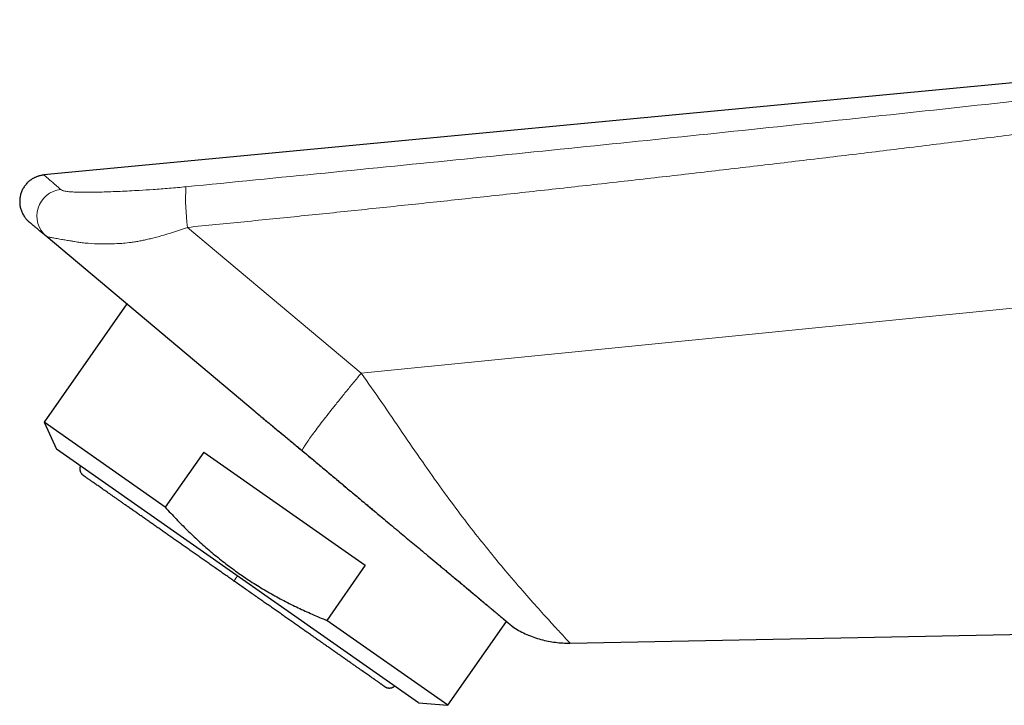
# Model space of a CAD drawing. Header units: millimetres. Extents: x 8 to 533, y 12 to 438.
# Tile 2 of 98: x 28 to 76, y 365 to 398. Entities that reach past the tile are written whole.
import ezdxf

# ---------------------------------------------------------------- set-up
doc = ezdxf.new("R2010")
doc.units = ezdxf.units.MM

msp = doc.modelspace()

# ---------------------------------------------------------------- linework, layer by layer
at = {"color": 7, "linetype": 'Continuous', "lineweight": 30}
for p, q in [((108.143, 397.913), (28.763, 390.362)), ((39.044, 378.843), (28.87, 387.38)), ((32.799, 384.084), (28.769, 378.329)), ((28.769, 378.329), (29.379, 377.021)), ((34.67, 374.197), (28.769, 378.329)), ((46.991, 364.689), (29.379, 377.021)), ((36.551, 376.882), (34.67, 374.197)), ((36.551, 376.882), (44.408, 371.381)), ((44.408, 371.381), (42.528, 368.695)), ((48.429, 364.563), (42.528, 368.695)), ((48.429, 364.563), (51.282, 368.638)), ((51.638, 368.342), (51.634, 368.345)), ((54.372, 367.59), (93.131, 368.34)), ((46.991, 364.689), (48.429, 364.563))]:
    msp.add_line(p, q, dxfattribs=at)
at = {"color": 252, "linetype": 'Continuous', "lineweight": 0}
for p in [(35.753, 387.812), (93.131, 385.609)]:
    msp.add_line(p, (44.209, 380.717), dxfattribs=at)
for centre, radius, start, end in [((46.079, 389.204), 10.419, 176.8048, 187.6791), ((29.723, 388.363), 1.302, 96.6314, 229.058)]:
    msp.add_arc(centre, radius, start, end, dxfattribs=at)
for points, knots in [([(35.676, 389.785), (37.935, 390.008), (42.455, 390.454), (49.231, 391.134), (56.004, 391.824), (62.776, 392.527), (69.544, 393.244), (76.181, 393.963), (82.687, 394.685), (89.061, 395.411), (95.431, 396.156), (101.799, 396.919), (106.041, 397.447), (108.163, 397.711)], [0, 0, 0, 0, 0.093331, 0.186663, 0.279996, 0.373329, 0.466664, 0.559998, 0.647998, 0.735999, 0.823999, 0.912, 1, 1, 1, 1]), ([(108.218, 396.748), (107.258, 396.607), (105.34, 396.324), (102.464, 395.907), (99.592, 395.496), (96.722, 395.091), (93.856, 394.692), (90.992, 394.298), (88.132, 393.911), (85.23, 393.523), (82.285, 393.136), (79.299, 392.749), (76.316, 392.369), (73.337, 391.995), (70.361, 391.628), (67.388, 391.267), (64.419, 390.913), (61.453, 390.565), (58.491, 390.224), (55.532, 389.89), (52.577, 389.561), (49.681, 389.246), (46.844, 388.943), (44.067, 388.651), (41.293, 388.365), (38.522, 388.085), (36.676, 387.903), (35.753, 387.812)], [0, 0, 0, 0, 0.03985, 0.079646, 0.119388, 0.159076, 0.19871, 0.23829, 0.277818, 0.317291, 0.358588, 0.399826, 0.441007, 0.482129, 0.523194, 0.564201, 0.605151, 0.646044, 0.68688, 0.727659, 0.768381, 0.809046, 0.847337, 0.885577, 0.923768, 0.961909, 1, 1, 1, 1]), ([(28.763, 390.357), (28.781, 390.342), (28.818, 390.31), (29.089, 390.075), (29.411, 389.797), (29.573, 389.657)], [0, 0, 0, 0, 0.331491, 0.664369, 1, 1, 1, 1]), ([(29.573, 389.657), (29.599, 389.639), (29.651, 389.605), (29.812, 389.565), (30.037, 389.54), (30.325, 389.524), (30.669, 389.515), (31.108, 389.519), (31.701, 389.532), (32.471, 389.56), (33.309, 389.605), (34.109, 389.656), (34.866, 389.71), (35.404, 389.76), (35.676, 389.785)], [0, 0, 0, 0, 0.060243, 0.116566, 0.169309, 0.219639, 0.284125, 0.349861, 0.426501, 0.555101, 0.687287, 0.781578, 0.889655, 1, 1, 1, 1]), ([(35.753, 387.812), (35.492, 387.721), (34.983, 387.545), (34.399, 387.374), (34.001, 387.273), (33.771, 387.22), (33.546, 387.172), (33.328, 387.131), (33.114, 387.097), (32.853, 387.061), (32.509, 387.028), (32.05, 387.004), (31.5, 386.999), (31.013, 387.024), (30.64, 387.063), (30.422, 387.093), (30.245, 387.121), (30.057, 387.155), (29.84, 387.189), (29.583, 387.231), (29.335, 387.276), (29.113, 387.317), (28.948, 387.34), (28.898, 387.366), (28.87, 387.38)], [0, 0, 0, 0, 0.089055, 0.173691, 0.200951, 0.227736, 0.254051, 0.2799, 0.305289, 0.330224, 0.373491, 0.430001, 0.499761, 0.582775, 0.623777, 0.65474, 0.675663, 0.700721, 0.738075, 0.778262, 0.831613, 0.879516, 0.934482, 1, 1, 1, 1]), ([(44.209, 380.717), (44.544, 380.244), (45.224, 379.286), (46.205, 377.828), (47.184, 376.41), (48.13, 375.075), (49.03, 373.853), (49.885, 372.752), (50.68, 371.764), (51.494, 370.794), (52.29, 369.874), (53.025, 369.051), (53.618, 368.403), (54.045, 367.94), (54.319, 367.647), (54.354, 367.609), (54.372, 367.59)], [0, 0, 0, 0, 0.065744, 0.133296, 0.201058, 0.268074, 0.333383, 0.397283, 0.460317, 0.52207, 0.603011, 0.683133, 0.762432, 0.841596, 0.920974, 1, 1, 1, 1]), ([(38.013, 370.609), (38.013, 370.61), (38.014, 370.611), (38.02, 370.619), (38.029, 370.631), (38.041, 370.649), (38.056, 370.671), (38.075, 370.697), (38.096, 370.728), (38.121, 370.764), (38.15, 370.804), (38.171, 370.835), (38.183, 370.852), (38.185, 370.855)], [0, 0, 0, 0, 0.095488, 0.191062, 0.286572, 0.381941, 0.477159, 0.572274, 0.667366, 0.772032, 0.876863, 0.981875, 1, 1, 1, 1])]:
    msp.add_open_spline(points, degree=3, knots=knots, dxfattribs=at)
at = {"color": 7, "linetype": 'Continuous', "lineweight": 30}
for points, knots in [([(28.763, 390.357), (28.736, 390.354), (28.683, 390.348), (28.605, 390.334), (28.531, 390.315), (28.462, 390.294), (28.398, 390.27), (28.34, 390.246), (28.288, 390.221), (28.241, 390.195), (28.197, 390.169), (28.155, 390.142), (28.115, 390.114), (28.076, 390.085), (28.038, 390.053), (28, 390.02), (27.955, 389.977), (27.903, 389.921), (27.846, 389.852), (27.794, 389.779), (27.748, 389.703), (27.706, 389.623), (27.671, 389.541), (27.641, 389.456), (27.617, 389.369), (27.599, 389.281), (27.588, 389.192), (27.582, 389.102), (27.583, 389.012), (27.59, 388.922), (27.603, 388.832), (27.623, 388.744), (27.649, 388.656), (27.681, 388.57), (27.719, 388.487), (27.763, 388.406), (27.807, 388.336), (27.85, 388.278), (27.888, 388.23), (27.92, 388.193), (27.947, 388.164), (27.97, 388.141), (27.997, 388.115), (28.025, 388.09), (28.044, 388.073), (28.052, 388.066)], [0, 0, 0, 0, 0.026818, 0.052781, 0.077684, 0.101336, 0.123553, 0.144172, 0.163041, 0.180031, 0.197004, 0.212793, 0.228726, 0.244795, 0.260989, 0.277298, 0.293711, 0.322644, 0.351788, 0.381066, 0.410407, 0.439741, 0.468999, 0.49828, 0.527646, 0.557028, 0.586358, 0.615575, 0.644921, 0.674479, 0.704164, 0.733892, 0.763615, 0.793514, 0.82353, 0.853552, 0.883336, 0.904505, 0.924556, 0.94353, 0.952469, 0.963024, 0.975289, 0.989165, 1, 1, 1, 1]), ([(28.87, 387.38), (28.839, 387.406), (28.776, 387.459), (28.689, 387.532), (28.607, 387.601), (28.531, 387.665), (28.46, 387.724), (28.397, 387.777), (28.339, 387.825), (28.288, 387.868), (28.242, 387.907), (28.201, 387.941), (28.165, 387.972), (28.134, 387.998), (28.107, 388.02), (28.086, 388.038), (28.07, 388.051), (28.059, 388.061), (28.053, 388.065), (28.053, 388.066), (28.053, 388.066)], [0, 0, 0, 0, 0.060514, 0.120911, 0.181197, 0.24138, 0.301466, 0.361463, 0.417957, 0.474384, 0.530751, 0.587063, 0.643327, 0.699549, 0.755735, 0.811892, 0.868025, 0.924141, 0.979245, 1, 1, 1, 1]), ([(39.044, 378.843), (39.193, 378.718), (39.491, 378.47), (39.947, 378.095), (40.407, 377.717), (40.871, 377.334), (41.181, 377.076), (41.336, 376.947)], [0, 0, 0, 0, 0.201048, 0.401063, 0.600552, 0.800027, 1, 1, 1, 1]), ([(39.07, 378.822), (39.076, 378.817), (39.094, 378.802), (39.125, 378.776), (39.162, 378.745), (39.198, 378.715), (39.234, 378.685), (39.266, 378.658), (39.3, 378.63), (39.336, 378.601), (39.374, 378.57), (39.412, 378.539), (39.449, 378.508), (39.486, 378.478), (39.522, 378.448), (39.558, 378.418), (39.595, 378.388), (39.633, 378.356), (39.673, 378.324), (39.715, 378.288), (39.765, 378.247), (39.821, 378.2), (39.885, 378.148), (39.954, 378.091), (40.029, 378.029), (40.108, 377.964), (40.193, 377.894), (40.282, 377.821), (40.376, 377.743), (40.477, 377.66), (40.583, 377.572), (40.696, 377.48), (40.814, 377.382), (40.937, 377.28), (41.067, 377.173), (41.201, 377.061), (41.293, 376.984), (41.339, 376.945)], [0, 0, 0, 0, 0.007808, 0.0238, 0.040964, 0.057939, 0.073798, 0.088545, 0.102184, 0.119172, 0.135678, 0.152534, 0.16974, 0.185401, 0.201343, 0.217568, 0.234077, 0.25087, 0.268283, 0.287406, 0.308322, 0.334359, 0.36272, 0.393403, 0.426404, 0.461723, 0.498663, 0.537837, 0.579242, 0.622882, 0.669718, 0.718887, 0.770395, 0.824249, 0.88046, 0.939039, 1, 1, 1, 1]), ([(41.336, 376.947), (41.418, 376.878), (41.583, 376.74), (41.83, 376.534), (42.077, 376.327), (42.325, 376.12), (42.571, 375.914), (42.818, 375.707), (43.064, 375.501), (43.306, 375.298), (43.548, 375.095), (43.796, 374.888), (44.058, 374.669), (44.332, 374.439), (44.619, 374.2), (44.917, 373.951), (45.35, 373.589), (45.905, 373.126), (46.564, 372.577), (47.126, 372.108), (47.598, 371.715), (47.887, 371.474), (48.071, 371.321), (48.156, 371.251), (48.24, 371.181), (48.323, 371.112), (48.405, 371.044), (48.487, 370.977), (48.618, 370.868), (48.807, 370.71), (49.06, 370.499), (49.336, 370.269), (49.592, 370.055), (49.823, 369.861), (50.028, 369.689), (50.234, 369.517), (50.438, 369.346), (50.637, 369.179), (50.846, 369.004), (51.047, 368.835), (51.228, 368.684), (51.369, 368.566), (51.477, 368.476), (51.554, 368.412), (51.603, 368.37), (51.628, 368.35), (51.631, 368.347), (51.632, 368.346)], [0, 0, 0, 0, 0.0159688, 0.0319258, 0.0478752, 0.0638217, 0.0797709, 0.0957295, 0.111705, 0.1277064, 0.1429793, 0.1592323, 0.1764583, 0.1946451, 0.2137743, 0.2338211, 0.2547541, 0.3019879, 0.3491135, 0.396413, 0.4276798, 0.4588976, 0.4658934, 0.472883, 0.4798657, 0.4868407, 0.4938074, 0.500765, 0.5077139, 0.5277358, 0.5510871, 0.5777754, 0.6078012, 0.6296705, 0.6530149, 0.6778271, 0.7040972, 0.731813, 0.7609601, 0.7995298, 0.8362776, 0.8711388, 0.9040617, 0.9350076, 0.9639503, 0.9908745, 1, 1, 1, 1]), ([(41.339, 376.945), (41.38, 376.911), (41.46, 376.845), (41.577, 376.747), (41.69, 376.652), (41.798, 376.562), (41.901, 376.476), (41.999, 376.394), (42.091, 376.317), (42.179, 376.243), (42.263, 376.173), (42.343, 376.106), (42.418, 376.043), (42.489, 375.984), (42.555, 375.929), (42.616, 375.878), (42.672, 375.831), (42.723, 375.789), (42.77, 375.75), (42.81, 375.716), (42.845, 375.687), (42.876, 375.661), (42.906, 375.637), (42.936, 375.612), (42.967, 375.586), (43.006, 375.553), (43.054, 375.513), (43.111, 375.465), (43.173, 375.413), (43.239, 375.357), (43.311, 375.297), (43.387, 375.233), (43.466, 375.166), (43.582, 375.068), (43.733, 374.942), (43.916, 374.788), (44.095, 374.638), (44.272, 374.49), (44.447, 374.344), (44.619, 374.199), (44.789, 374.058), (44.956, 373.918), (45.12, 373.781), (45.256, 373.667), (45.338, 373.599), (45.366, 373.576)], [0, 0, 0, 0, 0.029837, 0.058533, 0.086085, 0.112493, 0.137754, 0.161447, 0.184032, 0.205509, 0.225876, 0.245472, 0.263917, 0.28121, 0.29735, 0.312336, 0.325933, 0.338417, 0.349787, 0.360045, 0.368274, 0.375613, 0.382626, 0.389962, 0.397624, 0.405611, 0.418819, 0.43283, 0.447646, 0.464414, 0.482106, 0.500725, 0.520271, 0.540731, 0.58675, 0.632098, 0.676772, 0.720765, 0.76495, 0.808509, 0.851592, 0.894201, 0.936334, 0.977994, 1, 1, 1, 1]), ([(30.536, 376.21), (30.534, 376.203), (30.527, 376.185), (30.519, 376.155), (30.514, 376.123), (30.511, 376.093), (30.51, 376.064), (30.512, 376.036), (30.515, 376.011), (30.519, 375.987), (30.527, 375.956), (30.539, 375.921), (30.557, 375.881), (30.576, 375.851), (30.591, 375.83), (30.602, 375.816), (30.615, 375.801), (30.631, 375.784), (30.653, 375.764), (30.671, 375.75), (30.681, 375.743)], [0, 0, 0, 0, 0.044518, 0.111739, 0.173115, 0.22866, 0.287641, 0.338289, 0.384342, 0.431335, 0.479329, 0.56155, 0.646434, 0.726077, 0.762393, 0.796352, 0.828981, 0.872136, 0.929164, 1, 1, 1, 1]), ([(38.013, 370.609), (37.946, 370.656), (37.811, 370.751), (37.609, 370.892), (37.407, 371.033), (37.206, 371.174), (37.006, 371.314), (36.808, 371.453), (36.613, 371.589), (36.419, 371.726), (36.224, 371.862), (36.029, 371.998), (35.835, 372.134), (35.642, 372.269), (35.451, 372.403), (35.262, 372.535), (35.076, 372.666), (34.891, 372.795), (34.709, 372.923), (34.529, 373.049), (34.352, 373.172), (34.178, 373.294), (34.007, 373.414), (33.838, 373.532), (33.668, 373.652), (33.496, 373.772), (33.322, 373.894), (33.153, 374.012), (32.988, 374.127), (32.833, 374.236), (32.687, 374.338), (32.55, 374.434), (32.418, 374.527), (32.289, 374.617), (32.166, 374.704), (32.047, 374.786), (31.934, 374.866), (31.825, 374.942), (31.72, 375.015), (31.619, 375.086), (31.522, 375.154), (31.43, 375.218), (31.344, 375.279), (31.262, 375.336), (31.185, 375.39), (31.114, 375.44), (31.048, 375.486), (30.987, 375.529), (30.932, 375.567), (30.882, 375.602), (30.837, 375.633), (30.798, 375.661), (30.764, 375.685), (30.734, 375.706), (30.711, 375.722), (30.694, 375.734), (30.683, 375.742), (30.682, 375.742), (30.681, 375.743)], [0, 0, 0, 0, 0.017559, 0.035119, 0.05268, 0.070242, 0.087804, 0.105053, 0.122302, 0.139552, 0.156801, 0.174403, 0.192004, 0.209604, 0.227205, 0.244804, 0.262404, 0.280002, 0.297601, 0.315198, 0.332796, 0.350393, 0.367989, 0.385585, 0.403182, 0.422537, 0.441893, 0.461249, 0.480605, 0.499962, 0.517522, 0.535082, 0.552642, 0.570204, 0.587766, 0.605015, 0.622265, 0.639515, 0.656766, 0.674369, 0.691973, 0.709577, 0.727181, 0.744785, 0.76239, 0.779994, 0.797597, 0.815201, 0.832804, 0.850406, 0.868008, 0.885609, 0.90321, 0.922569, 0.941928, 0.961286, 0.980643, 1, 1, 1, 1]), ([(34.67, 374.197), (34.757, 374.101), (34.931, 373.91), (35.196, 373.629), (35.464, 373.354), (35.735, 373.084), (36.01, 372.819), (36.288, 372.561), (36.57, 372.308), (36.86, 372.058), (37.159, 371.81), (37.466, 371.564), (37.778, 371.326), (38.095, 371.094), (38.416, 370.869), (38.741, 370.65), (39.072, 370.438), (39.407, 370.233), (39.747, 370.033), (40.092, 369.84), (40.441, 369.653), (40.789, 369.476), (41.134, 369.307), (41.477, 369.146), (41.823, 368.991), (42.174, 368.84), (42.409, 368.744), (42.528, 368.695)], [0, 0, 0, 0, 0.04004, 0.079914, 0.119619, 0.159158, 0.198535, 0.237761, 0.276847, 0.31581, 0.356514, 0.397126, 0.437668, 0.478169, 0.518656, 0.559155, 0.599695, 0.640301, 0.680999, 0.721813, 0.762761, 0.803863, 0.84277, 0.881833, 0.921059, 0.960449, 1, 1, 1, 1]), ([(47.435, 371.851), (47.464, 371.827), (47.545, 371.76), (47.676, 371.65), (47.831, 371.521), (47.957, 371.416), (48.053, 371.336), (48.12, 371.281), (48.183, 371.228), (48.243, 371.178), (48.3, 371.131), (48.352, 371.087), (48.402, 371.045), (48.448, 371.007), (48.49, 370.972), (48.529, 370.939), (48.565, 370.909), (48.602, 370.879), (48.64, 370.847), (48.685, 370.809), (48.737, 370.766), (48.797, 370.716), (48.857, 370.666), (48.917, 370.615), (48.978, 370.565), (49.041, 370.513), (49.104, 370.46), (49.165, 370.409), (49.241, 370.345), (49.33, 370.271), (49.431, 370.187), (49.528, 370.106), (49.621, 370.028), (49.711, 369.953), (49.795, 369.883), (49.874, 369.817), (49.949, 369.754), (50.024, 369.692), (50.099, 369.629), (50.173, 369.567), (50.246, 369.506), (50.31, 369.452), (50.364, 369.407), (50.408, 369.371), (50.448, 369.337), (50.485, 369.306), (50.52, 369.277), (50.552, 369.25), (50.582, 369.225), (50.61, 369.202), (50.639, 369.177), (50.669, 369.152), (50.69, 369.135), (50.7, 369.126)], [0, 0, 0, 0, 0.020553, 0.057529, 0.095381, 0.134104, 0.151415, 0.16836, 0.18454, 0.199955, 0.214607, 0.228253, 0.241164, 0.25334, 0.26478, 0.274693, 0.284048, 0.293744, 0.304064, 0.315009, 0.330286, 0.346637, 0.364061, 0.380527, 0.397849, 0.416005, 0.434294, 0.452395, 0.470307, 0.501822, 0.532731, 0.563032, 0.592723, 0.621804, 0.650977, 0.676471, 0.702414, 0.728805, 0.755643, 0.782926, 0.810653, 0.838619, 0.85698, 0.874396, 0.890865, 0.90639, 0.92097, 0.934605, 0.947297, 0.959046, 0.971845, 0.985745, 1, 1, 1, 1]), ([(45.345, 365.475), (45.344, 365.476), (45.343, 365.476), (45.335, 365.483), (45.321, 365.492), (45.301, 365.506), (45.276, 365.523), (45.246, 365.544), (45.211, 365.569), (45.17, 365.598), (45.124, 365.63), (45.072, 365.666), (45.015, 365.707), (44.952, 365.751), (44.883, 365.798), (44.81, 365.85), (44.731, 365.905), (44.647, 365.964), (44.559, 366.026), (44.465, 366.092), (44.366, 366.161), (44.262, 366.233), (44.154, 366.309), (44.041, 366.388), (43.919, 366.474), (43.789, 366.565), (43.649, 366.663), (43.503, 366.765), (43.353, 366.87), (43.203, 366.975), (43.053, 367.08), (42.904, 367.184), (42.751, 367.291), (42.595, 367.401), (42.437, 367.512), (42.276, 367.624), (42.112, 367.739), (41.946, 367.855), (41.776, 367.974), (41.602, 368.096), (41.424, 368.221), (41.243, 368.347), (41.06, 368.476), (40.874, 368.606), (40.687, 368.737), (40.497, 368.87), (40.305, 369.004), (40.112, 369.14), (39.917, 369.276), (39.72, 369.414), (39.522, 369.552), (39.324, 369.691), (39.117, 369.836), (38.903, 369.986), (38.681, 370.141), (38.459, 370.297), (38.236, 370.453), (38.087, 370.557), (38.013, 370.609)], [0, 0, 0, 0, 0.017559, 0.035118, 0.052678, 0.070238, 0.087799, 0.105047, 0.122296, 0.139545, 0.156795, 0.174398, 0.192001, 0.209605, 0.227209, 0.244813, 0.262417, 0.280021, 0.297625, 0.315229, 0.332833, 0.350436, 0.368039, 0.385641, 0.403242, 0.422603, 0.441963, 0.461322, 0.48068, 0.500038, 0.517597, 0.535155, 0.552713, 0.570271, 0.587829, 0.605073, 0.622318, 0.639562, 0.656807, 0.674404, 0.692001, 0.709599, 0.727198, 0.744797, 0.762396, 0.779996, 0.797597, 0.815198, 0.832799, 0.8504, 0.868002, 0.885603, 0.903204, 0.922565, 0.941925, 0.961285, 0.980643, 1, 1, 1, 1]), ([(51.134, 368.762), (51.142, 368.755), (51.168, 368.734), (51.207, 368.701), (51.254, 368.661), (51.301, 368.622), (51.347, 368.583), (51.381, 368.555), (51.404, 368.536), (51.417, 368.524), (51.43, 368.513), (51.443, 368.503), (51.455, 368.492), (51.468, 368.482), (51.48, 368.472), (51.493, 368.461), (51.506, 368.45), (51.52, 368.438), (51.534, 368.426), (51.548, 368.415), (51.562, 368.403), (51.575, 368.392), (51.585, 368.384), (51.591, 368.379), (51.593, 368.377)], [0, 0, 0, 0, 0.03607, 0.107222, 0.177005, 0.260396, 0.344833, 0.4303, 0.459309, 0.488433, 0.51767, 0.547021, 0.576485, 0.606128, 0.637551, 0.67143, 0.707765, 0.746553, 0.787793, 0.831481, 0.877615, 0.926189, 0.972856, 1, 1, 1, 1]), ([(51.526, 368.433), (51.529, 368.431), (51.533, 368.427), (51.54, 368.421), (51.547, 368.416), (51.553, 368.41), (51.559, 368.405), (51.566, 368.399), (51.573, 368.394), (51.58, 368.387), (51.588, 368.381), (51.594, 368.376), (51.601, 368.37), (51.607, 368.365), (51.613, 368.36), (51.619, 368.356), (51.622, 368.353), (51.624, 368.351), (51.624, 368.351)], [0, 0, 0, 0, 0.043706, 0.093241, 0.142479, 0.191422, 0.241599, 0.296176, 0.356241, 0.421798, 0.492851, 0.560941, 0.633421, 0.710297, 0.791574, 0.877258, 0.967356, 1, 1, 1, 1]), ([(51.638, 368.342), (51.741, 368.281), (51.947, 368.158), (52.274, 368.003), (52.61, 367.87), (52.956, 367.762), (53.308, 367.68), (53.663, 367.623), (54.018, 367.591), (54.254, 367.591), (54.372, 367.59)], [0, 0, 0, 0, 0.124995, 0.250643, 0.37662, 0.502595, 0.62824, 0.753229, 0.877249, 1, 1, 1, 1]), ([(45.345, 365.475), (45.352, 365.47), (45.365, 365.462), (45.384, 365.451), (45.398, 365.444), (45.411, 365.438), (45.422, 365.433), (45.434, 365.429), (45.446, 365.424), (45.466, 365.418), (45.495, 365.41), (45.531, 365.405), (45.563, 365.403), (45.59, 365.403), (45.615, 365.405), (45.643, 365.409), (45.675, 365.415), (45.708, 365.425), (45.741, 365.439), (45.774, 365.456), (45.805, 365.476), (45.825, 365.492), (45.834, 365.499)], [0, 0, 0, 0, 0.049866, 0.090165, 0.120862, 0.143786, 0.166794, 0.190775, 0.215728, 0.24165, 0.312803, 0.382817, 0.451548, 0.492352, 0.538362, 0.592244, 0.654011, 0.723689, 0.787837, 0.857541, 0.932824, 1, 1, 1, 1])]:
    msp.add_open_spline(points, degree=3, knots=knots, dxfattribs=at)
at = {"color": 252, "linetype": 'Continuous', "lineweight": 0}
msp.add_open_spline([(41.336, 376.947), (41.345, 376.972), (41.362, 377.022), (41.445, 377.165), (41.569, 377.355), (41.737, 377.595), (41.944, 377.879), (42.188, 378.203), (42.466, 378.564), (42.774, 378.956), (43.107, 379.373), (43.46, 379.81), (43.829, 380.26), (44.082, 380.564), (44.209, 380.717)], degree=3, dxfattribs=at)

doc.saveas('drawing.dxf')
